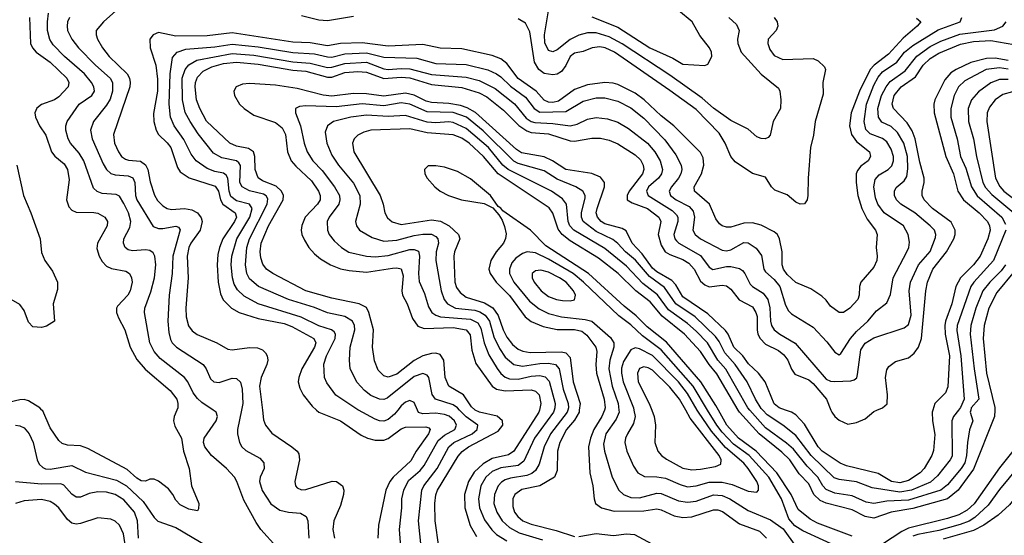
# Model space of a CAD drawing. Header units: inches. Extents: x 1308407 to 1441228, y 959628 to 1036311.
# Tile 36 of 256: x 1342910 to 1347452, y 979423 to 981800. Entities that reach past the tile are written whole.
import ezdxf

# ---------------------------------------------------------------- set-up
doc = ezdxf.new("R2010")
doc.units = ezdxf.units.IN
doc.header["$MEASUREMENT"] = 0
doc.layers.add('B3947', color=7, linetype='Continuous')
doc.layers.add('B3948', color=7, linetype='Continuous')

msp = doc.modelspace()

# ---------------------------------------------------------------- linework, layer by layer
at = {"layer": 'B3947', "color": 5}
for points, elevation in [([(1343635.2, 980000), (1343622.3, 979970), (1343619.3, 979950), (1343625.4, 979925.4), (1343656.3, 979870), (1343665.5, 979810), (1343691.3, 979730), (1343702.9, 979650), (1343736.9, 979570), (1343735.1, 979544.9), (1343730, 979536), (1343690, 979543.8), (1343650, 979563.5), (1343630, 979584.4), (1343617, 979610), (1343596.3, 979636.3), (1343550, 979672.4), (1343530, 979681.1), (1343510, 979680.7), (1343490, 979672.4), (1343470, 979673.7), (1343450, 979685.9), (1343405.6, 979725.6), (1343223.6, 979823.6), (1343190, 979835.8), (1343130, 979838.4), (1343106.2, 979846.2), (1343090, 979860.4), (1343050, 979918), (1343016.1, 979996.1), (1343012.3, 980000)], 2920), ([(1344095.2, 979370), (1344021.8, 979450), (1344001, 979481), (1343943.9, 979583.9), (1343912.2, 979670), (1343900.2, 979690), (1343863.5, 979730), (1343794.6, 979790), (1343764.5, 979830), (1343757.9, 979850), (1343761, 979870), (1343816.6, 979950), (1343822.3, 979970), (1343816.9, 979990), (1343802.2, 980000)], 2940), ([(1343933.3, 980000), (1343914.4, 979910), (1343914.6, 979890), (1343924.6, 979850), (1343935.2, 979830), (1343953.1, 979813.1), (1344018.1, 979778.1), (1344036.8, 979756.8), (1344037.5, 979730), (1344019.6, 979690), (1344016.3, 979670), (1344029, 979629), (1344067.9, 979567.9), (1344110, 979538.4), (1344150, 979529.5), (1344205.3, 979525.3), (1344231.1, 979510), (1344238.5, 979490), (1344243.1, 979410)], 2960), ([(1344029.5, 980000), (1344034.8, 979954.8), (1344043.2, 979930), (1344072.9, 979892.9), (1344164.9, 979830), (1344190.2, 979810), (1344197.5, 979797.5), (1344200.9, 979770), (1344178.6, 979670), (1344182, 979650), (1344190, 979640.9), (1344210, 979632.9), (1344230, 979634.1), (1344351.7, 979671.7), (1344370.7, 979670), (1344398.4, 979650), (1344404.9, 979630), (1344403.2, 979610), (1344390, 979559.7), (1344359.8, 979490), (1344354.1, 979450), (1344361.8, 979410)], 2980), ([(1344279.6, 980000), (1344290.5, 979990.5), (1344390, 979950.6), (1344484.8, 979884.8), (1344514.7, 979870), (1344550, 979860.6), (1344590, 979861.5), (1344610, 979868.8), (1344670, 979913.8), (1344690, 979920.5), (1344783.3, 979923.3), (1344798, 979918), (1344804, 979910), (1344795.3, 979890), (1344739.7, 979810), (1344714.7, 979765.3), (1344632.7, 979690), (1344617.8, 979670), (1344598.5, 979630), (1344565.6, 979470), (1344562.8, 979410)], 3020), ([(1344653.8, 980000), (1344638.5, 979981.5), (1344610, 979956.6), (1344590, 979948.5), (1344570, 979950.1), (1344550, 979958), (1344472.6, 980000)], 3040), ([(1344670.1, 979350), (1344661.3, 979450), (1344673.5, 979550), (1344673.5, 979590), (1344681.4, 979630), (1344704, 979676), (1344758, 979722), (1344776.2, 979743.8), (1344840.6, 979859.4), (1344870, 979885), (1344917.1, 979910), (1344925.3, 979930), (1344915.7, 979950), (1344891.2, 979971.2), (1344870, 979979), (1344830, 979985.2), (1344770, 979982.9), (1344750, 979989.6), (1344745.5, 980000)], 3040), ([(1344761.9, 979370), (1344749.3, 979490), (1344765.4, 979630), (1344774.4, 979650), (1344835.1, 979730), (1344889.5, 979830.5), (1344913.4, 979850), (1344996.8, 979890), (1345019.6, 979910), (1345023.1, 979930), (1344970, 979968.8), (1344939.5, 980000)], 3060), ([(1344843.2, 979370), (1344827, 979490), (1344824.3, 979570), (1344830.1, 979609.9), (1344837.6, 979630), (1344933.1, 979786.9), (1344950.9, 979809.1), (1344980.8, 979830), (1345117.1, 979902.9), (1345138.2, 979930), (1345137, 979950), (1345112.3, 979972.3), (1345030.7, 979990.7), (1345011.1, 980000)], 3080), ([(1345307.7, 980000), (1345305.3, 979990), (1345190, 979810.3), (1345165.6, 979794.4), (1345090, 979776.4), (1345047.3, 979752.7), (1345006.3, 979713.7), (1344980.1, 979670), (1344962.5, 979610), (1344963.7, 979550), (1344988.2, 979468.2), (1345017.5, 979417.5)], 3120), ([(1345375.8, 980000), (1345372.3, 979990), (1345285.6, 979870), (1345235.5, 979764.5), (1345210, 979744), (1345130, 979733.9), (1345090, 979716.4), (1345060.7, 979690), (1345037.6, 979650), (1345026.1, 979590), (1345031, 979550), (1345054.2, 979494.2), (1345087.7, 979447.7), (1345110, 979426.2), (1345157.1, 979397.1)], 3140), ([(1345438.1, 980000), (1345435.2, 979990), (1345358.1, 979890), (1345329.4, 979830), (1345306.6, 979750), (1345290, 979722), (1345272.9, 979707.1), (1345250, 979698.1), (1345173.7, 979686.3), (1345150, 979678.1), (1345132.6, 979667.4), (1345118, 979650), (1345100.5, 979610), (1345097.2, 979570), (1345110.5, 979530), (1345135.6, 979490), (1345170, 979458.4), (1345213.7, 979433.7), (1345321.4, 979401.4)], 3160), ([(1345491.5, 980000), (1345490.3, 979990), (1345470, 979954.2), (1345432.6, 979910), (1345402.1, 979850), (1345391.1, 979810), (1345390, 979722), (1345376.4, 979690), (1345309, 979651), (1345226.3, 979633.7), (1345194.4, 979610), (1345185.4, 979590), (1345184.8, 979555.2), (1345193.2, 979530), (1345207.3, 979510), (1345231.5, 979490), (1345270, 979473.3), (1345384.7, 979444.7), (1345470, 979417.3)], 3180), ([(1345607.3, 980000), (1345596, 979970), (1345559.2, 979910), (1345542.7, 979870), (1345533.6, 979830), (1345540.9, 979710), (1345554.5, 979650), (1345559.4, 979590), (1345566.2, 979570), (1345594.3, 979550), (1345653.2, 979533.2), (1345790, 979536.1), (1345850, 979543.9), (1345870, 979540.3), (1345930, 979513.1), (1345970, 979504.6), (1346010, 979508.4), (1346110, 979540.4), (1346130, 979540.8), (1346152.2, 979532.2), (1346230, 979475), (1346322.4, 979442.4), (1346355.2, 979410)], 3220), ([(1345674, 980000), (1345675, 979990), (1345661.6, 979958.4), (1345613.3, 979890), (1345603.5, 979843.5), (1345608, 979810), (1345642.7, 979690), (1345673.7, 979630), (1345696.2, 979610), (1345730, 979597.6), (1345770, 979595.1), (1345850, 979616.4), (1345870, 979615), (1345950, 979581.4), (1345990, 979575.3), (1346030, 979580.6), (1346110, 979608.8), (1346150, 979605.8), (1346186.1, 979590), (1346270, 979537), (1346374.2, 979494.2), (1346432.9, 979452.9), (1346490, 979371.2)], 3240), ([(1345743.1, 980000), (1345749.3, 979970), (1345742.1, 979937.9), (1345713.4, 979890), (1345704.3, 979870), (1345701.7, 979850), (1345711.4, 979810), (1345741.4, 979741.4), (1345762, 979710), (1345793, 979693), (1345850, 979692.8), (1345890, 979686), (1345956.5, 979656.5), (1345990, 979646.7), (1346030, 979650.5), (1346090, 979667.5), (1346150, 979668.2), (1346197.3, 979657.3), (1346270, 979625.9), (1346310, 979621.2), (1346318.8, 979630), (1346317.8, 979650), (1346309.9, 979670), (1346269.9, 979730), (1346250, 979754.9), (1346166.7, 979826.7), (1346102.1, 979902.1), (1346041.9, 979990), (1346035.9, 980000)], 3260), ([(1345825.5, 980000), (1345837.1, 979970), (1345843.1, 979930), (1345840.8, 979850), (1345854.2, 979810), (1345871.1, 979790), (1345893.6, 979773.6), (1345970, 979732.8), (1346010, 979724.1), (1346050, 979727.3), (1346120.6, 979739.4), (1346143.8, 979750), (1346145.6, 979770), (1346136.3, 979790), (1346003.4, 979963.4), (1345982.8, 980000)], 3280), ([(1346710, 979357.5), (1346523.4, 979443.4), (1346486.7, 979466.7), (1346458.7, 979498.7), (1346424.9, 979590), (1346366.1, 979690), (1346275.9, 979790), (1346202.8, 979842.8), (1346150, 979898.8), (1346126, 979930), (1346083.6, 980000)], 3240), ([(1346750, 979419), (1346590, 979479), (1346556.9, 979496.9), (1346501.6, 979541.7), (1346469.7, 979610), (1346402.9, 979710), (1346307.2, 979810), (1346226.8, 979870), (1346172.6, 979930), (1346133.3, 980000)], 3220), ([(1347408.3, 980000), (1347406.8, 979970), (1347310, 979728), (1347239, 979630), (1347190, 979590.7), (1347030, 979545.7), (1346930, 979529.7), (1346850, 979501.3), (1346810, 979509.9), (1346750, 979539.6), (1346630.2, 979570.2), (1346602.8, 979582.8), (1346574.1, 979610), (1346550, 979659.7), (1346505.9, 979705.9), (1346463.5, 979770), (1346426.7, 979806.7), (1346321.9, 979890), (1346230.7, 979990.7), (1346225.2, 980000)], 3180), ([(1347297.3, 980000), (1347294.9, 979990), (1347307.3, 979950), (1347291.1, 979908.9), (1347281.9, 979850), (1347278.7, 979790), (1347270, 979757), (1347253.7, 979730), (1347190, 979655.7), (1347159.5, 979630), (1347010, 979584.5), (1346910, 979580.5), (1346850, 979568.9), (1346815.4, 979575.4), (1346750, 979605.1), (1346670, 979617.6), (1346630, 979633.9), (1346614.8, 979650), (1346591.7, 979690), (1346542.1, 979742.1), (1346479.3, 979819.3), (1346447.4, 979847.4), (1346350, 979917.9), (1346277.9, 980000)], 3160), ([(1347240.8, 980000), (1347217.5, 979970), (1347209.6, 979950), (1347212, 979788), (1347203.3, 979770), (1347143.9, 979696.1), (1347111.7, 979668.3), (1347024.3, 979630), (1346970, 979620.8), (1346842, 979642), (1346770, 979669.2), (1346690, 979679.9), (1346668.1, 979688.1), (1346561.8, 979790), (1346490, 979882.6), (1346430.4, 979930.4), (1346358.5, 979978.5), (1346337.7, 980000)], 3140), ([(1347122.7, 980000), (1347119.9, 979990), (1347120.5, 979950), (1347132.6, 979887.4), (1347126.1, 979813.9), (1347117.9, 979790), (1347081.9, 979730), (1347064.1, 979710), (1347010, 979676), (1346970, 979665.1), (1346932.1, 979670), (1346870, 979707), (1346723.6, 979743.6), (1346695.5, 979755.5), (1346612.8, 979810), (1346593.4, 979830), (1346530, 979935.2), (1346490, 979978.8), (1346470.9, 979990.9), (1346443.4, 980000)], 3120), ([(1346652.4, 980000), (1346656.6, 979990), (1346670, 979969.9), (1346690, 979953.1), (1346730, 979935.1), (1346770, 979943.1), (1346810, 979959.3), (1346850, 979994.2), (1346864.9, 980000)], 3080), ([(1347544.6, 980000), (1347548.9, 979970), (1347540.2, 979910), (1347491.2, 979810), (1347430, 979733.4), (1347312.9, 979567.1), (1347280.7, 979539.2), (1347242.5, 979517.5), (1347190, 979500.3), (1347010, 979455.7), (1346979.5, 979440.5), (1346890, 979381.4)], 3220), ([(1347601.4, 980000), (1347598.9, 979910), (1347586.5, 979853.5), (1347555.2, 979790), (1347519.2, 979740.8), (1347430, 979633.1), (1347378.3, 979561.7), (1347315.8, 979504.2), (1347290, 979487.6), (1347248.1, 979471.9), (1347150, 979445.5), (1347053, 979427), (1347030, 979418.2)], 3240), ([(1347656.1, 980000), (1347654.6, 979845.4), (1347643.3, 979796.7), (1347564.9, 979675.1), (1347476.2, 979563.8), (1347423.8, 979516.2), (1347357.5, 979470), (1347310, 979444.1), (1347170, 979404.4)], 3260), ([(1342889.9, 979929.9), (1342910, 979927), (1342930, 979917.5), (1342953.9, 979890), (1342972, 979850), (1342990.6, 979770), (1342999.8, 979750), (1343016, 979736), (1343029.3, 979729.3), (1343050, 979727), (1343150, 979745), (1343213.4, 979713.4), (1343357.1, 979677.1), (1343401.8, 979650), (1343478.8, 979578.8), (1343530, 979504.1), (1343547.3, 979487.3), (1343630, 979458.5), (1343814.8, 979350)], 2940), ([(1343458.6, 979410), (1343452.9, 979490), (1343438.7, 979530), (1343390, 979585.7), (1343350, 979610.7), (1343310, 979620.8), (1343270, 979622.3), (1343230, 979615.9), (1343190, 979598.5), (1343170, 979598.4), (1343150, 979612.8), (1343113.5, 979653.5), (1343099.2, 979659.2), (1343010, 979659), (1342889.9, 979669.9)], 2960), ([(1343397.9, 979370), (1343388.9, 979428.9), (1343369.9, 979469.9), (1343350, 979487.4), (1343330, 979496.8), (1343270, 979503.9), (1343190, 979477.5), (1343170, 979473.9), (1343150, 979478.3), (1343130, 979495.8), (1343090, 979548.7), (1343070, 979566), (1343050, 979578.3), (1343010, 979587.9), (1342930, 979581), (1342890, 979569.5)], 2980), ([(1345490, 979416.4), (1345570, 979430.3), (1345650, 979422.1), (1345710, 979430.1), (1345746.9, 979426.9), (1345930, 979328)], 3180)]:
    msp.add_lwpolyline(points, dxfattribs=dict(at, elevation=elevation))
at = {"layer": 'B3948', "color": 5}
for points, elevation in [([(1343366.8, 981853.2), (1343296.1, 981790), (1343263, 981750), (1343261.9, 981730), (1343268.2, 981710), (1343292.2, 981670), (1343321.9, 981630), (1343404.9, 981550), (1343416, 981530), (1343419.9, 981510), (1343417.6, 981490), (1343342.9, 981270), (1343346.6, 981230), (1343365.1, 981190), (1343379.8, 981170), (1343397.2, 981157.2), (1343412, 981152), (1343467.6, 981147.6), (1343490.3, 981130.3), (1343500.2, 981110), (1343511.9, 981051.9), (1343531.5, 980991.5), (1343545.8, 980965.8), (1343570, 980941.8), (1343590, 980929.1), (1343610, 980924.2), (1343670, 980929.4), (1343703.7, 980923.7), (1343730, 980909.6), (1343747.1, 980887.1), (1343751, 980870), (1343743, 980830), (1343700.1, 980770), (1343690.1, 980750), (1343681.8, 980710), (1343686.7, 980610), (1343675.7, 980470), (1343678.5, 980430), (1343688.2, 980388.2), (1343705.1, 980365.1), (1343728.5, 980348.5), (1343819, 980310), (1343870, 980281.1), (1343890, 980277.9), (1343970, 980288.7), (1344007.4, 980287.4), (1344030, 980277.9), (1344043.4, 980263.4), (1344051.3, 980250), (1344054.3, 980230), (1344050.6, 980210), (1344023.5, 980150), (1344016.7, 980110), (1344029.5, 980000)], 2980), ([(1346182.2, 981810), (1346217.5, 981777.5), (1346228.7, 981750), (1346221.5, 981710), (1346222.4, 981690), (1346237.8, 981650), (1346330, 981549.3), (1346410, 981484), (1346416, 981470), (1346420.9, 981430), (1346419.6, 981390), (1346386.3, 981330), (1346372.3, 981267.7), (1346362.5, 981257.5), (1346349, 981251), (1346330, 981251.7), (1346310, 981259.8), (1346270, 981294.7), (1346190, 981335.9), (1346110, 981391.9), (1346058.6, 981438.6), (1345910, 981544.8), (1345690, 981688.4), (1345630, 981720.8), (1345570, 981739.1), (1345530, 981738.9), (1345490, 981728), (1345450, 981709.2), (1345390, 981661.5), (1345370, 981651.3), (1345350, 981657.3), (1345333.1, 981693.1), (1345330.3, 981730), (1345350.8, 981850)], 2960), ([(1342955.2, 981810), (1342960.3, 981690), (1342969.1, 981670), (1342985.2, 981650), (1343050, 981604.9), (1343126.7, 981530), (1343136.4, 981510), (1343133, 981490), (1343090, 981444.2), (1343070, 981429.9), (1343010.9, 981409.1), (1342988.6, 981391.4), (1342980.1, 981370), (1342982.7, 981350), (1343000.7, 981310), (1343030, 981268), (1343056.6, 981190), (1343071.4, 981171.4), (1343114.9, 981134.9), (1343130.6, 981110), (1343138.3, 981061.7), (1343125.7, 980970), (1343136.6, 980936.6), (1343150, 980921.7), (1343170, 980912), (1343251.6, 980911.6), (1343270, 980907.7), (1343302.2, 980890), (1343315.1, 980870), (1343313.6, 980850), (1343268.7, 980770), (1343265.8, 980745.8), (1343275.9, 980710), (1343290, 980685.7), (1343310, 980664.2), (1343333.1, 980653.1), (1343400, 980640), (1343415.9, 980630), (1343426.2, 980610), (1343429.3, 980589.3), (1343418.7, 980550), (1343408.2, 980530), (1343361, 980479), (1343356.4, 980470), (1343356.2, 980450), (1343364.9, 980424.9), (1343395.1, 980370), (1343419.3, 980290), (1343450, 980233.6), (1343488.7, 980188.7), (1343604.2, 980090), (1343634.1, 980050), (1343640.1, 980030), (1343639.5, 980010), (1343635.2, 980000)], 2920), ([(1343802.2, 980000), (1343750, 980035.4), (1343730, 980053.9), (1343710, 980079.4), (1343685.5, 980130), (1343670.1, 980150), (1343557.1, 980237.1), (1343529.6, 980270), (1343509.5, 980310), (1343486.3, 980450), (1343487.5, 980470), (1343515.3, 980544.7), (1343531.6, 980610), (1343538.4, 980670), (1343533.2, 980710), (1343525.5, 980725.5), (1343510, 980735.8), (1343490, 980738.9), (1343430, 980734.1), (1343410, 980739.2), (1343396.5, 980750), (1343388.5, 980770), (1343390.2, 980790), (1343417.5, 980842.5), (1343422.2, 980870), (1343411.5, 980910), (1343390, 980952.6), (1343370, 980985.7), (1343354.4, 980994.4), (1343290, 980999.1), (1343267.3, 981007.3), (1343250, 981022.6), (1343205, 981150), (1343184, 981184), (1343143.4, 981230), (1343133.7, 981250), (1343123.1, 981290), (1343122.9, 981310), (1343128.8, 981330), (1343183.5, 981410), (1343243.2, 981450), (1343254.4, 981470), (1343251.3, 981490), (1343240.4, 981510), (1343208.2, 981550), (1343116.4, 981630), (1343064.2, 981684.2), (1343048.8, 981708.8), (1343038.4, 981750), (1343037.6, 981790), (1343043.3, 981830)], 2940), ([(1343140.1, 981810), (1343130.7, 981790), (1343128.5, 981770), (1343130.7, 981750), (1343149.6, 981710), (1343181.8, 981670), (1343260.1, 981590), (1343327.7, 981530), (1343337.8, 981510), (1343338.4, 981470), (1343327, 981433), (1343310, 981405.2), (1343250.1, 981330), (1343236.2, 981290), (1343244.2, 981250), (1343295.1, 981135.1), (1343310, 981108.7), (1343330.4, 981090.4), (1343350, 981084), (1343410, 981080.1), (1343431, 981071), (1343440.7, 981050), (1343444.2, 980990), (1343450.1, 980970), (1343526.2, 980846.2), (1343550, 980836.6), (1343570, 980836.7), (1343630, 980848.3), (1343642.8, 980842.8), (1343650, 980830.6), (1343616.3, 980710), (1343612.7, 980630), (1343598.7, 980530), (1343592.8, 980410), (1343597.4, 980357.4), (1343605.5, 980325.5), (1343613.2, 980310), (1343632.6, 980290), (1343756, 980210), (1343770.1, 980190.1), (1343790, 980144), (1343804.9, 980130), (1343830, 980127.5), (1343890, 980147.7), (1343910, 980145.8), (1343928.7, 980128.7), (1343936.1, 980096.1), (1343939.6, 980030), (1343933.3, 980000)], 2960), ([(1347047.4, 981807.4), (1347066.7, 981790), (1347050.1, 981770), (1346985.5, 981714.5), (1346918.6, 981641.3), (1346851.7, 981590), (1346834.2, 981570), (1346784.2, 981470), (1346746.5, 981370), (1346737.8, 981310), (1346747.5, 981270), (1346770, 981238.2), (1346830.1, 981190), (1346835.5, 981170), (1346824, 981150), (1346790, 981124), (1346774.6, 981105.4), (1346768.8, 981090), (1346768.2, 981050), (1346777.2, 980990), (1346794.6, 980930), (1346820, 980880), (1346858.2, 980830), (1346865.5, 980810), (1346861.4, 980750), (1346866.4, 980710), (1346864.7, 980690), (1346850, 980659.1), (1346790.2, 980590), (1346784.7, 980570), (1346783.2, 980530), (1346775.9, 980510), (1346740.4, 980470), (1346710, 980449.8), (1346690, 980449.8), (1346650, 980479), (1346630, 980507), (1346610, 980525.5), (1346559.4, 980559.4), (1346490, 980588.8), (1346450, 980624.4), (1346433.1, 980650), (1346428, 980670), (1346428.2, 980730), (1346415, 980790), (1346405.7, 980810), (1346390, 980822.1), (1346330, 980853), (1346290, 980863.4), (1346250, 980861.7), (1346190, 980844.1), (1346170, 980842.8), (1346150, 980849.1), (1346138.7, 980858.7), (1346121.8, 980881.8), (1346092.6, 980950), (1346023.2, 981010), (1346021.3, 981030), (1346055.7, 981090), (1346066.2, 981130), (1346062.5, 981162.5), (1346050, 981187.4), (1345928.3, 981310), (1345870, 981356.6), (1345791.5, 981430), (1345750, 981460.5), (1345670, 981500.5), (1345647.7, 981507.7), (1345610, 981511), (1345530, 981499.3), (1345470, 981477.6), (1345396.3, 981423.7), (1345370, 981418.4), (1345350, 981420.2), (1345329.4, 981429.4), (1345292.6, 981470), (1345209.1, 981529.1), (1345157.7, 981597.7), (1345130, 981619.7), (1345090, 981634.5), (1344950, 981665.3), (1344850, 981669.1), (1344770, 981685.2), (1344610, 981678.4), (1344490, 981693.2), (1344390, 981690.2), (1344330, 981679.9), (1344250, 981692.9), (1344170, 981696.1), (1343890, 981739.7), (1343774.8, 981725.2), (1343630, 981724.8), (1343550, 981741.1), (1343525.2, 981730), (1343510.9, 981710), (1343511.7, 981670), (1343538, 981590), (1343546.1, 981526.1), (1343545.6, 981470), (1343527, 981367), (1343528.4, 981330), (1343538.9, 981290), (1343550.7, 981270), (1343590, 981233), (1343607.4, 981210), (1343638, 981118), (1343650, 981098.6), (1343691.5, 981071.5), (1343812, 981032), (1343826.6, 981010), (1343836, 980970), (1343847.4, 980950), (1343903.3, 980910), (1343909.7, 980890), (1343901.3, 980870), (1343847.6, 980790), (1343831.1, 980750), (1343823.4, 980716.6), (1343820.7, 980670), (1343826, 980590), (1343836.2, 980536.2), (1343848.8, 980508.8), (1343887.5, 980470), (1343922.6, 980450), (1344010, 980421.7), (1344130, 980399.4), (1344165.1, 980385.1), (1344267.3, 980330), (1344275.7, 980310), (1344269.7, 980290), (1344211, 980190), (1344197.1, 980150), (1344195.3, 980130), (1344201.7, 980101.7), (1344218.1, 980070), (1344258.5, 980018.5), (1344279.6, 980000)], 3020), ([(1344472.6, 980000), (1344470, 980001.4), (1344369, 980069), (1344326.3, 980126.3), (1344315.9, 980150), (1344312.2, 980212.2), (1344324.5, 980250), (1344365.2, 980330), (1344367.4, 980350), (1344360.3, 980360.3), (1344348, 980370), (1344290, 980388.1), (1344207.9, 980427.9), (1344010, 980490.5), (1343945.2, 980525.2), (1343914.5, 980554.5), (1343900, 980580), (1343891.1, 980610), (1343886, 980670), (1343888.8, 980710), (1343911.2, 980790), (1343971.8, 980890), (1343981.6, 980930), (1343969.4, 980949.4), (1343910, 980965.3), (1343884.4, 980984.4), (1343875.7, 981010), (1343870, 981070), (1343862.5, 981082.5), (1343850, 981091.8), (1343810, 981100.1), (1343774.2, 981114.2), (1343724.7, 981150), (1343700.6, 981180.6), (1343667.1, 981247.1), (1343623.1, 981310), (1343606.2, 981350), (1343598.9, 981410), (1343603.3, 981550), (1343614.4, 981625.6), (1343636.3, 981650), (1343676.2, 981663.8), (1343810, 981675.3), (1343890, 981687.4), (1344010, 981675.6), (1344170, 981648.9), (1344270, 981642.1), (1344330, 981628.4), (1344350, 981628), (1344410, 981642.4), (1344510, 981647.8), (1344590, 981626.7), (1344742.7, 981622.7), (1344830, 981597.3), (1344970, 981592.7), (1345070, 981568.3), (1345110, 981551), (1345130, 981536.7), (1345173.9, 981493.9), (1345243.1, 981443.1), (1345283.1, 981390), (1345310, 981373.6), (1345430, 981376.4), (1345510, 981424.7), (1345570, 981439.4), (1345610, 981439.5), (1345670, 981424.3), (1345730, 981393.9), (1345790, 981346.7), (1345886.5, 981246.5), (1345937.1, 981177.1), (1345960.9, 981130), (1345964.9, 981110), (1345960.6, 981090), (1345949, 981070), (1345916.2, 981030), (1345905.7, 981010), (1345912.6, 980990), (1345939, 980970), (1345998.4, 980938.4), (1346017.4, 980917.4), (1346023.3, 980890), (1346016.1, 980830), (1346025.8, 980810), (1346051.4, 980790), (1346150, 980736.6), (1346170, 980734.4), (1346190, 980738.2), (1346250, 980773.2), (1346270, 980771.9), (1346306.8, 980746.8), (1346332.7, 980712.7), (1346343.4, 980650), (1346350, 980638.2), (1346390, 980602.7), (1346416, 980570), (1346443.3, 980483.3), (1346457.3, 980457.3), (1346470, 980443.7), (1346570, 980381.6), (1346634.2, 980314.2), (1346670, 980266.3), (1346690, 980254.2), (1346698.4, 980261.6), (1346743.1, 980330), (1346770, 980362), (1346822.4, 980410), (1346863, 980457), (1346910, 980495.1), (1346927.4, 980532.6), (1346938.9, 980610), (1347002.8, 980730), (1347011.5, 980750), (1347014.9, 980774.9), (1347008.7, 980810), (1346987.8, 980850), (1346898.8, 980910), (1346869.5, 980949.5), (1346858.1, 980978.1), (1346849.7, 981030), (1346856.4, 981063.6), (1346875.5, 981084.5), (1346916.8, 981110), (1346933.2, 981126.8), (1346941.3, 981150), (1346940.8, 981170), (1346930, 981203.8), (1346910, 981237), (1346890, 981252.8), (1346834.1, 981274.1), (1346814.1, 981294.1), (1346806, 981330), (1346816.9, 981410), (1346850, 981497.9), (1346870, 981535.5), (1346890, 981560.3), (1346956, 981604), (1346992.3, 981650), (1347030, 981681.6), (1347146.9, 981753.1), (1347249.3, 981790), (1347257, 981810)], 3040), ([(1344450, 981814.5), (1344330, 981794.9), (1344290, 981798.3), (1344210, 981818.3)], 2980), ([(1346390.2, 981810), (1346404.9, 981790), (1346408.1, 981770), (1346399.7, 981750), (1346362.8, 981710), (1346361.1, 981690), (1346370, 981662.6), (1346390, 981635.2), (1346430, 981616.3), (1346570, 981620.8), (1346594, 981610), (1346622.6, 981582.6), (1346628.2, 981570), (1346615.9, 981510), (1346616.9, 981456.9), (1346579.9, 981330), (1346571.9, 981268.1), (1346557.8, 981210), (1346546.9, 981070), (1346546.2, 980990), (1346543.5, 980970), (1346530, 980951.1), (1346510, 980949.9), (1346490, 980959.2), (1346450, 980992), (1346394.4, 981014.4), (1346378.7, 981030), (1346350, 981074.1), (1346291, 981091), (1346210, 981144), (1346190, 981169.8), (1346164.5, 981230), (1346136.9, 981276.9), (1346030, 981385.9), (1345910, 981474.3), (1345654.5, 981650), (1345610.8, 981670.8), (1345585.7, 981674.3), (1345551.7, 981670), (1345510, 981653.7), (1345470, 981646.4), (1345449, 981631), (1345430, 981588.1), (1345410, 981561.2), (1345390, 981549.6), (1345370, 981545.8), (1345330, 981551.2), (1345304.7, 981570), (1345284.7, 981604.7), (1345264, 981744), (1345243.3, 981783.3), (1345210, 981804.3)], 2980), ([(1345550, 981814), (1345670, 981764.9), (1345817, 981670), (1345923, 981623), (1345970, 981594.3), (1346070, 981588.7), (1346084.9, 981595.1), (1346103.7, 981630), (1346101.7, 981650), (1346092.9, 981670), (1346047.9, 981727.9), (1346012.1, 981790), (1345950, 981842.2)], 2940), ([(1344939.5, 980000), (1344930, 980009.7), (1344910, 980023.8), (1344828.2, 980050), (1344812.4, 980072.4), (1344797.3, 980150), (1344790, 980161), (1344770, 980168.4), (1344730, 980154.9), (1344604.9, 980055.1), (1344590, 980049.1), (1344570, 980049.6), (1344530, 980067.5), (1344500.1, 980090), (1344466.8, 980126.8), (1344434.4, 980190), (1344430.7, 980230), (1344434.6, 980290), (1344456, 980370), (1344454.7, 980390), (1344445.4, 980410), (1344410, 980431.6), (1344330, 980448.9), (1344270, 980473.1), (1344150, 980509.7), (1344011.8, 980570), (1343970, 980605.8), (1343957.9, 980630), (1343951.1, 980670), (1343957.6, 980750), (1343969.5, 980790), (1344051.6, 980950), (1344054.3, 980974.3), (1344047.5, 980987.5), (1344035.2, 980995.2), (1343970.6, 981010.6), (1343935.8, 981030), (1343926.1, 981050), (1343928.3, 981128.3), (1343920.8, 981140.8), (1343909.7, 981149.7), (1343842.5, 981162.5), (1343804.1, 981184.1), (1343733.6, 981273.6), (1343695.8, 981330), (1343672.8, 981372.8), (1343661.1, 981430), (1343659.9, 981530), (1343673.2, 981570), (1343690, 981591.8), (1343726.7, 981613.3), (1343890, 981644.4), (1343990, 981636.8), (1344170, 981605.7), (1344250, 981599.4), (1344330, 981580), (1344350, 981580.7), (1344410, 981597.7), (1344510, 981603.5), (1344590, 981573.9), (1344610, 981570.7), (1344670, 981575.7), (1344710, 981573.9), (1344810, 981546.7), (1344970, 981534.9), (1345030, 981520.4), (1345102.8, 981482.8), (1345192.1, 981412.1), (1345246.3, 981346.3), (1345270, 981330.8), (1345286.4, 981326.4), (1345370, 981321.6), (1345450, 981310.3), (1345481.3, 981318.7), (1345530, 981341.2), (1345570, 981348.4), (1345622.3, 981342.3), (1345670, 981326.9), (1345718.9, 981298.9), (1345806.6, 981230), (1345840.3, 981190), (1345864, 981150), (1345875.2, 981110), (1345871.3, 981090), (1345856.4, 981070), (1345811.3, 981030), (1345800.9, 981010), (1345809.9, 980990), (1345920.6, 980920.6), (1345940.6, 980900.6), (1345946.3, 980890), (1345946.3, 980870), (1345928.4, 980810), (1345931.9, 980790), (1345940.1, 980780.1), (1345950.5, 980770), (1346050, 980713.3), (1346090, 980658.5), (1346107.8, 980647.8), (1346170, 980661.8), (1346190, 980661.7), (1346230, 980652.7), (1346244, 980644), (1346255.6, 980630), (1346280.5, 980580.5), (1346289.9, 980569.9), (1346339.5, 980539.5), (1346361.9, 980510), (1346370.8, 980470.8), (1346373.6, 980410), (1346379, 980390), (1346391.1, 980370), (1346416.5, 980350), (1346487.8, 980307.8), (1346630, 980142.1), (1346650, 980133.5), (1346670, 980132.5), (1346744.4, 980135.6), (1346760, 980140), (1346771.4, 980148.6), (1346775.5, 980164.5), (1346790, 980277.4), (1346810, 980309.1), (1346850, 980332.7), (1346990, 980379.2), (1347010, 980394.2), (1347023, 980437), (1347012.8, 980550), (1347019.7, 980590), (1347055.8, 980670), (1347110, 980730.6), (1347135.2, 980795.2), (1347136.6, 980810), (1347130.1, 980830), (1347110.7, 980850), (1347039.5, 980910), (1346974.3, 980950), (1346955.4, 980970), (1346946.3, 980990), (1346945.4, 981010), (1346953.3, 981026.7), (1346990, 981056.7), (1347002.9, 981077.1), (1347007.5, 981112.5), (1347005.3, 981170), (1346988.2, 981230), (1346960.1, 981280.1), (1346930, 981307.1), (1346887.3, 981327.3), (1346872.1, 981350), (1346868.9, 981390), (1346885.5, 981450), (1346906.6, 981490), (1346925.4, 981514.6), (1346995.1, 981564.9), (1347048.5, 981631.5), (1347110, 981676.9), (1347158.9, 981701.1), (1347246.8, 981733.2), (1347406.7, 981753.3), (1347444.9, 981770), (1347460.2, 981790)], 3060), ([(1346864.9, 980000), (1346890.4, 980010), (1346911.6, 980028.4), (1346914, 980070), (1346904.7, 980150), (1346910, 980186), (1346918.9, 980201.1), (1346950, 980223.8), (1347010, 980241.4), (1347036.9, 980263.1), (1347057.1, 980290), (1347069.7, 980330.3), (1347090.1, 980550), (1347098.7, 980590), (1347123, 980650), (1347185.5, 980730), (1347219.3, 980790), (1347225.9, 980810), (1347226.1, 980830), (1347206.5, 980866.5), (1347120.9, 980930), (1347083.3, 980970), (1347074, 980990), (1347073.2, 981010), (1347083.3, 981050), (1347083.4, 981070), (1347062.9, 981142.9), (1347041.4, 981250), (1347027.5, 981287.5), (1347004.8, 981324.8), (1346941.1, 981390), (1346935.4, 981410), (1346944.3, 981450), (1346976.8, 981490), (1347042.7, 981537.3), (1347078.3, 981590), (1347110, 981621.6), (1347150, 981645.5), (1347250, 981686.9), (1347310, 981700), (1347390, 981703.7), (1347567.2, 981672.8)], 3080), ([(1347470, 981612.3), (1347410, 981623.1), (1347370, 981621.2), (1347298, 981602), (1347230, 981571), (1347205.7, 981554.3), (1347177.6, 981522.4), (1347132.1, 981430), (1347126.9, 981410), (1347128.3, 981370), (1347182.1, 981170), (1347218.3, 981090), (1347238.6, 981010), (1347264.4, 980970), (1347336.2, 980910), (1347374.9, 980870), (1347384.8, 980850), (1347387.7, 980830), (1347377.1, 980790), (1347341.3, 980710), (1347310, 980669.5), (1347250.3, 980609.7), (1347228.5, 980570), (1347210, 980490), (1347180.6, 980410), (1347177.3, 980390), (1347180.3, 980350), (1347199.2, 980250), (1347192.2, 980107.8), (1347180.7, 980079.3), (1347131.3, 980030), (1347122.7, 980000)], 3120), ([(1345011.1, 980000), (1345010, 980000.5), (1344994.4, 980014.4), (1344957.3, 980070), (1344890.1, 980110.1), (1344873, 980150), (1344866.7, 980230), (1344850, 980256.4), (1344830, 980262), (1344810, 980260.8), (1344770, 980249.7), (1344730, 980228.3), (1344650, 980165.6), (1344610, 980152.5), (1344590, 980157.8), (1344563.7, 980183.7), (1344546.6, 980226.6), (1344537.8, 980290), (1344541.6, 980370), (1344521, 980450), (1344510, 980473.1), (1344475.3, 980490), (1344350, 980516.1), (1344229.6, 980549.6), (1344076.9, 980630), (1344048.8, 980650), (1344032.1, 980672.1), (1344022.7, 980702.7), (1344018.9, 980730), (1344024.4, 980770), (1344057.2, 980850), (1344124.6, 980970), (1344126.4, 980990), (1344117.7, 981010), (1344092.8, 981032.8), (1344030, 981057.7), (1344010.4, 981070.4), (1343995.5, 981110), (1343994.4, 981170), (1343988, 981190), (1343965.9, 981205.9), (1343910, 981217.5), (1343879.4, 981230), (1343772.2, 981332.2), (1343740.7, 981390), (1343725.9, 981430), (1343718.7, 981490), (1343720.3, 981510), (1343730, 981534.9), (1343757, 981563), (1343796.8, 981583.2), (1343850, 981598.7), (1343910, 981604.1), (1344010, 981594.5), (1344170, 981567), (1344230, 981562.8), (1344330, 981534.5), (1344350, 981535.2), (1344410, 981555.9), (1344470, 981561), (1344510, 981558.3), (1344590, 981528.9), (1344670, 981534.4), (1344710, 981531.3), (1344810, 981501.9), (1344950, 981487.6), (1345030, 981463.5), (1345064.3, 981444.3), (1345142.4, 981382.4), (1345212.3, 981312.3), (1345250, 981287.8), (1345270, 981280.4), (1345350, 981273.5), (1345450, 981241.9), (1345470, 981239.4), (1345550, 981253.8), (1345590, 981253.7), (1345630, 981244.4), (1345670, 981227.5), (1345750, 981177.3), (1345773.3, 981153.3), (1345786.1, 981130), (1345789, 981110), (1345783, 981090), (1345721.6, 981010), (1345711.9, 980990), (1345713.1, 980970), (1345735.1, 980955.1), (1345806.4, 980930), (1345859.2, 980890), (1345868.2, 980870), (1345855.1, 980810), (1345870, 980760.2), (1345887.9, 980730), (1345910, 980716.6), (1345970, 980694.9), (1345996.7, 980676.7), (1346020.8, 980650), (1346050, 980594.8), (1346070, 980577), (1346091.1, 980568.9), (1346150, 980575.3), (1346170, 980572.8), (1346190, 980558.1), (1346228.4, 980508.4), (1346290, 980476.2), (1346306.6, 980450), (1346311.8, 980431.8), (1346312, 980370), (1346315.1, 980350), (1346325.8, 980330), (1346350, 980304.6), (1346410, 980274), (1346435.3, 980255.3), (1346454.2, 980230), (1346470, 980188.9), (1346485.9, 980165.9), (1346550, 980139.4), (1346570, 980123), (1346631.3, 980050), (1346652.4, 980000)], 3080), ([(1347470, 981572), (1347430, 981578), (1347369.3, 981570), (1347270, 981517.5), (1347241.3, 981490), (1347221.3, 981450), (1347205.3, 981390), (1347206.2, 981350), (1347234.4, 981250), (1347250.5, 981170), (1347275.1, 981115.1), (1347300.9, 981030), (1347327.9, 980987.9), (1347440.3, 980890), (1347457.5, 980857.5)], 3140), ([(1346443.4, 980000), (1346413.2, 980010), (1346390, 980028.9), (1346349.1, 980130), (1346318.6, 980170), (1346272.5, 980212.5), (1346245.9, 980250), (1346205.2, 980290), (1346178.6, 980350), (1346166.5, 980366.5), (1346083.9, 980443.9), (1345970, 980522), (1345937.2, 980577.2), (1345917.8, 980597.8), (1345850, 980638), (1345830, 980654.8), (1345781.1, 980721.1), (1345735.6, 980770), (1345707.2, 980827.2), (1345690, 980837.1), (1345610, 980859), (1345593.2, 980870), (1345575.3, 980890), (1345569.9, 980910), (1345573.5, 980930), (1345607.1, 981030), (1345607.2, 981050), (1345590, 981074.3), (1345550, 981090.7), (1345430, 981109.9), (1345367.7, 981150), (1345330, 981168.4), (1345225.6, 981185.6), (1345201.6, 981201.6), (1345012.1, 981372.1), (1344974, 981394), (1344944.2, 981404.2), (1344890, 981413.1), (1344810, 981417.7), (1344784.9, 981424.9), (1344730, 981451.4), (1344690, 981461.4), (1344590, 981447.4), (1344510, 981458.4), (1344450, 981460.1), (1344350, 981447), (1344310, 981451.9), (1344190, 981483.4), (1344090, 981498.6), (1343970, 981506.2), (1343937.8, 981502.2), (1343908.3, 981490), (1343897.6, 981470), (1343900.5, 981450), (1343924.3, 981410), (1343945.5, 981390), (1343990, 981360.1), (1344090, 981325.4), (1344120.8, 981300.8), (1344135.6, 981270), (1344144.6, 981190), (1344162.8, 981150), (1344184, 981124), (1344256.4, 981056.4), (1344288.9, 981010), (1344296.6, 980990), (1344296.1, 980970), (1344283.6, 980950), (1344226.8, 980890), (1344211.7, 980851.7), (1344209.1, 980830), (1344212.1, 980810), (1344223.6, 980783.6), (1344243.9, 980750), (1344270, 980719.8), (1344297.2, 980697.2), (1344343.2, 980670), (1344390, 980651.7), (1344430, 980642.9), (1344510, 980636.5), (1344630, 980655), (1344650, 980656), (1344670, 980650.7), (1344679.5, 980619.5), (1344672.2, 980550), (1344676.4, 980530), (1344697.6, 980490), (1344721.9, 980421.9), (1344747, 980387), (1344776.2, 980376.2), (1344910, 980380.8), (1344969.8, 980369.8), (1344987.6, 980347.6), (1344996.3, 980276.3), (1345014.3, 980214.3), (1345090, 980109.6), (1345110, 980096.8), (1345150, 980089), (1345270, 980093.8), (1345290, 980087.2), (1345305.8, 980070), (1345314.8, 980030), (1345307.7, 980000)], 3120), ([(1347470, 981524.5), (1347430, 981524), (1347390, 981509.5), (1347332.6, 981467.4), (1347300.6, 981430), (1347286, 981390), (1347286.9, 981330), (1347309.7, 981250), (1347323.5, 981170), (1347353.8, 981050), (1347366.3, 981026.3), (1347394.5, 980994.5), (1347497, 980910)], 3160), ([(1347490, 981467), (1347445.5, 981454.5), (1347409.5, 981430.5), (1347383.5, 981396.5), (1347372.6, 981370), (1347371.6, 981330), (1347411.1, 981070), (1347431.3, 981031.3), (1347449.7, 981010), (1347528.9, 980950)], 3180), ([(1346337.7, 980000), (1346330, 980008), (1346303.8, 980050), (1346265.3, 980130), (1346210.8, 980210.8), (1346163.4, 980263.4), (1346136.6, 980316.6), (1346119.7, 980339.7), (1346026.7, 980430), (1345936.2, 980490), (1345884.5, 980564.5), (1345815.9, 980615.9), (1345750.7, 980690.7), (1345704.7, 980730), (1345668.8, 980768.8), (1345646.1, 980786.1), (1345570, 980823.1), (1345509.6, 980869.6), (1345501.1, 980890), (1345502.3, 980910), (1345519.4, 980979.4), (1345519.1, 980990), (1345507.6, 981010), (1345475.3, 981030), (1345390, 981064.5), (1345330, 981103.3), (1345210, 981137.6), (1345190, 981147.7), (1345048, 981288), (1344970.6, 981350.6), (1344910, 981371.4), (1344790, 981375.7), (1344710, 981410.5), (1344670, 981416.6), (1344590, 981403.1), (1344490, 981412.5), (1344370, 981398.5), (1344230, 981403.2), (1344200.8, 981399.2), (1344182.6, 981390), (1344182.7, 981370), (1344205.8, 981310), (1344221.9, 981230), (1344236.6, 981190), (1344262.4, 981150), (1344304.5, 981104.5), (1344362.5, 981030), (1344384.9, 980990), (1344387.5, 980970), (1344382.8, 980950), (1344337.3, 980890), (1344328.9, 980870), (1344329.5, 980830), (1344337.7, 980810), (1344359.9, 980779.9), (1344393.7, 980750), (1344428.3, 980728.3), (1344510, 980709), (1344550, 980706.3), (1344610, 980712.7), (1344710, 980740.2), (1344730, 980741), (1344750, 980733), (1344754.7, 980710), (1344750.1, 980630.1), (1344753.3, 980593.3), (1344776.8, 980536.8), (1344795.4, 980475.4), (1344810.7, 980450), (1344830, 980437), (1344850.6, 980430.6), (1344990, 980419.4), (1345022.8, 980402.8), (1345037.8, 980377.8), (1345052.6, 980310), (1345074.9, 980254.9), (1345111.9, 980191.9), (1345130, 980168), (1345150, 980151), (1345170, 980144.2), (1345210, 980143), (1345270, 980156.4), (1345310, 980159.8), (1345333.4, 980153.4), (1345352.9, 980132.9), (1345380.1, 980030), (1345379.4, 980010), (1345375.8, 980000)], 3140), ([(1346277.9, 980000), (1346269.1, 980010), (1346167.9, 980187.9), (1346130, 980230.3), (1346082.7, 980310), (1346030, 980363.9), (1345990, 980399.8), (1345902.7, 980462.7), (1345851.7, 980531.7), (1345784.2, 980584.2), (1345710, 980663.9), (1345610, 980744.5), (1345466.9, 980830), (1345448.6, 980850), (1345440.4, 980870), (1345432.2, 980950), (1345414.6, 980974.6), (1345363, 981010), (1345163, 981110), (1345139.3, 981130), (1345072.6, 981210), (1344970, 981298.4), (1344910, 981325.5), (1344890, 981328.9), (1344830, 981324.3), (1344790, 981327.1), (1344690, 981358.8), (1344610, 981353.1), (1344510, 981360.5), (1344437.6, 981350), (1344357.3, 981330), (1344329.3, 981310), (1344319, 981281), (1344326.6, 981230), (1344350, 981174.7), (1344380.6, 981130), (1344450, 981046.1), (1344479, 980990), (1344480.6, 980950), (1344459.8, 980870), (1344463.2, 980850), (1344476.9, 980830), (1344535.2, 980795.2), (1344590, 980778.9), (1344650, 980783.7), (1344730, 980805.5), (1344770, 980811.8), (1344810, 980810.4), (1344830, 980800.8), (1344839.1, 980790), (1344842.5, 980770), (1344830.9, 980730), (1344829.2, 980690), (1344854.2, 980550), (1344868.3, 980510), (1344883.6, 980490), (1344920.7, 980470), (1345010, 980460.5), (1345033.2, 980453.2), (1345057.8, 980437.8), (1345077.3, 980410), (1345097.6, 980337.6), (1345123.8, 980283.8), (1345150, 980243.4), (1345189.8, 980209.8), (1345230, 980202.3), (1345310, 980215.5), (1345350, 980216.8), (1345381.4, 980210), (1345399.4, 980190), (1345417.1, 980097.1), (1345439.9, 980030), (1345441.1, 980010), (1345438.1, 980000)], 3160), ([(1346225.2, 980000), (1346126.7, 980166.7), (1346090.2, 980210), (1346050, 980270.7), (1345976.6, 980350), (1345873.3, 980433.3), (1345818.5, 980498.5), (1345752.3, 980550), (1345670.5, 980630.5), (1345580.8, 980700.8), (1345450, 980781), (1345412, 980810), (1345393.8, 980833.8), (1345370, 980907.2), (1345352.6, 980932.6), (1345116.9, 981090), (1345050, 981169.2), (1344984, 981230), (1344950, 981253.3), (1344910, 981268.6), (1344790, 981278.7), (1344710, 981297.1), (1344530, 981289.9), (1344498.2, 981281.8), (1344470, 981267.2), (1344452.8, 981250), (1344445.1, 981230), (1344451.9, 981190), (1344572.7, 980990), (1344587.3, 980950), (1344595, 980910), (1344606, 980886), (1344628.4, 980868.4), (1344670, 980856.2), (1344810, 980876.6), (1344850.7, 980870.7), (1344891.5, 980850), (1344934.5, 980810), (1344939.8, 980790), (1344915.9, 980730), (1344913.4, 980710), (1344917.7, 980590), (1344925.3, 980565.3), (1344941.4, 980541.4), (1344970, 980521.1), (1345053.8, 980493.8), (1345092.1, 980472.1), (1345116.7, 980436.7), (1345140.2, 980370), (1345156.8, 980336.8), (1345182.9, 980302.9), (1345210, 980281.1), (1345230.9, 980270.9), (1345265.1, 980265.1), (1345410, 980268.2), (1345430, 980263.3), (1345450, 980242.9), (1345463.7, 980130), (1345494.9, 980030), (1345491.5, 980000)], 3180), ([(1342896.7, 981130), (1342926.6, 980990), (1342961.7, 980910), (1343004.4, 980790), (1343010, 980727.3), (1343025.6, 980690), (1343060.5, 980640.5), (1343083.5, 980590), (1343083.5, 980556.5), (1343064.1, 980490), (1343070.3, 980409.7), (1343032.8, 980387.2), (1343010, 980380.9), (1342970, 980383.7), (1342950, 980405.2), (1342930, 980459.3), (1342910, 980487.3), (1342870, 980509.6)], 2880), ([(1346133.3, 980000), (1346121.3, 980021.3), (1346051.9, 980130), (1345893.6, 980313.6), (1345804.3, 980384.3), (1345754.5, 980434.6), (1345699, 980479), (1345533.9, 980630), (1345337, 980757), (1345265.8, 980830), (1345138.2, 980918.2), (1345130, 980930.8), (1345118, 980938), (1345081.7, 980990), (1344990, 981066.5), (1344930, 981099.6), (1344870, 981120.2), (1344830, 981126.6), (1344794, 981126), (1344777, 981110), (1344779.1, 981090), (1344789.2, 981070), (1344824.5, 981030), (1344850.2, 981010), (1344888.1, 980990), (1344947.4, 980970), (1345053, 980953), (1345091.9, 980931.9), (1345120, 980900), (1345135.9, 980875.9), (1345147.1, 980847.1), (1345153.4, 980813.4), (1345150.8, 980790.8), (1345141.5, 980770), (1345108.6, 980730), (1345083.6, 980690), (1345074.4, 980650), (1345079.6, 980630), (1345108.1, 980590), (1345168.8, 980528.8), (1345242.4, 980430), (1345270, 980408), (1345325.6, 980385.6), (1345390, 980371.5), (1345470, 980371.3), (1345503.3, 980363.3), (1345525.8, 980345.8), (1345567.9, 980290), (1345572.3, 980270), (1345568.2, 980210), (1345571.6, 980170), (1345605.8, 980050), (1345611, 980010), (1345607.3, 980000)], 3220), ([(1347459.4, 980830), (1347402.3, 980690), (1347311.2, 980590), (1347298, 980570), (1347235.1, 980390), (1347233, 980367), (1347252.2, 980250), (1347267.3, 980050), (1347250, 980011.9), (1347240.8, 980000)], 3140), ([(1346083.6, 980000), (1346017, 980110), (1345870, 980278.4), (1345782.6, 980342.6), (1345730, 980392.7), (1345674.2, 980434.2), (1345511.7, 980590), (1345463.4, 980630), (1345350, 980696.5), (1345290, 980724.5), (1345250.5, 980729.5), (1345230, 980722.4), (1345199.3, 980700.7), (1345180.8, 980679.2), (1345169.3, 980650), (1345169.7, 980630), (1345188.9, 980590), (1345262.5, 980502.5), (1345306.1, 980466.1), (1345350, 980445), (1345410, 980430.7), (1345518.3, 980418.3), (1345549.6, 980409.6), (1345635.1, 980335.1), (1345650.7, 980310.7), (1345651.5, 980290), (1345632.3, 980230), (1345628.3, 980190), (1345643, 980110), (1345670.9, 980030), (1345674, 980000)], 3240), ([(1347457.5, 980670), (1347438, 980642), (1347385.3, 980590), (1347353.8, 980550), (1347321.7, 980470), (1347298.5, 980390), (1347294.3, 980350), (1347313.1, 980190), (1347335.2, 980050), (1347299.6, 980010), (1347297.3, 980000)], 3160), ([(1347499.5, 980640.5), (1347417.2, 980542.8), (1347380.7, 980470), (1347359.5, 980390), (1347355.6, 980330), (1347369.5, 980170), (1347408.8, 980011.2), (1347408.3, 980000)], 3180), ([(1346035.9, 980000), (1345990, 980076.2), (1345949.1, 980130), (1345830, 980251.2), (1345770, 980283), (1345750, 980286.7), (1345730, 980278), (1345695.5, 980224.5), (1345686.7, 980193.3), (1345685.8, 980170), (1345693.3, 980130), (1345741, 980010), (1345743.1, 980000)], 3260), ([(1345982.8, 980000), (1345954.5, 980050), (1345910, 980105.9), (1345830, 980183.4), (1345810, 980195.5), (1345790, 980199.9), (1345770, 980192), (1345759.6, 980170), (1345763.3, 980130), (1345814, 980030), (1345825.5, 980000)], 3280), ([(1343012.3, 980000), (1343002.9, 980010), (1342950, 980043), (1342930, 980048.1), (1342910, 980046.6), (1342790, 980019.1)], 2920), ([(1344745.5, 980000), (1344730, 980035.5), (1344710, 980044.3), (1344690, 980036), (1344670, 980019.6), (1344653.8, 980000)], 3040)]:
    msp.add_lwpolyline(points, dxfattribs=dict(at, elevation=elevation))
at = {"layer": 'B3948', "color": 5, "elevation": 3260}
msp.add_lwpolyline([(1345314.6, 980645.4), (1345290, 980642), (1345274.7, 980630), (1345273.5, 980610), (1345284.1, 980590), (1345316.3, 980550), (1345350, 980524), (1345387, 980510), (1345414.5, 980505.5), (1345450, 980503.9), (1345470, 980508.4), (1345474.7, 980530), (1345465, 980550), (1345430.4, 980590), (1345399.9, 980610), (1345350, 980636.2)], close=True, dxfattribs=at)

doc.saveas('drawing.dxf')
